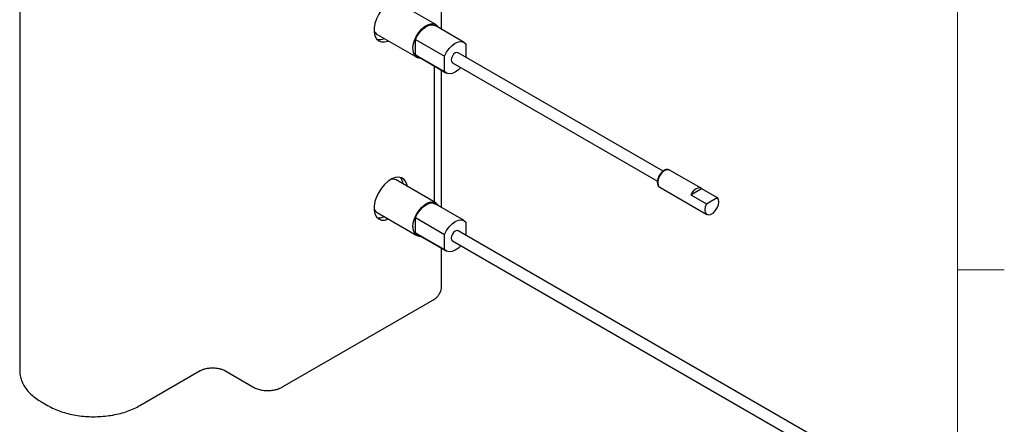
# Model space of a CAD drawing. Header units: millimetres. Extents: x 5 to 273, y 7 to 200.
# Tile 22 of 34: x 206 to 273, y 49 to 76. Entities that reach past the tile are written whole.
import ezdxf

# ---------------------------------------------------------------- set-up
doc = ezdxf.new("R2010")
doc.units = ezdxf.units.MM

msp = doc.modelspace()

# ---------------------------------------------------------------- linework, layer by layer
at = {"color": 7, "linetype": 'Continuous', "lineweight": 18}
for p, q in [((270, 9.959), (270, 196.675)), ((270, 59.489), (273.175, 59.489))]:
    msp.add_line(p, q, dxfattribs=at)
at = {"color": 7, "linetype": 'Continuous', "lineweight": 25}
for p, q in [((206.378, 82.008), (206.378, 52.678)), ((234.993, 75.799), (234.993, 81.868)), ((234.599, 76.119), (231.912, 77.67)), ((236.524, 74.915), (234.559, 76.049)), ((230.632, 75.453), (233.319, 73.902)), ((233.237, 75.11), (235.203, 73.975)), ((233.237, 74.078), (233.237, 75.11)), ((250.033, 66.181), (236.119, 74.213)), ((236.646, 74.808), (236.646, 73.909)), ((233.237, 74.078), (235.203, 72.943)), ((233.359, 73.971), (233.237, 74.078)), ((233.359, 73.971), (235.324, 72.836)), ((235.203, 72.943), (235.203, 73.975)), ((235.729, 73.538), (249.644, 65.505)), ((234.993, 63.714), (234.993, 73.027)), ((252.608, 65.018), (250.472, 66.251)), ((234.599, 64.034), (231.912, 65.585)), ((249.802, 65.09), (252.998, 63.245)), ((251.909, 64.579), (252.636, 64.999)), ((252.636, 64.999), (253.697, 64.386)), ((251.909, 64.579), (252.97, 63.967)), ((252.97, 63.967), (253.697, 64.386)), ((236.524, 62.83), (234.559, 63.965)), ((230.632, 63.368), (233.319, 61.817)), ((233.237, 63.025), (235.203, 61.89)), ((233.237, 61.993), (233.237, 63.025)), ((259.907, 48.396), (236.119, 62.128)), ((236.646, 62.723), (236.646, 61.824)), ((233.237, 61.993), (235.203, 60.858)), ((233.359, 61.886), (233.237, 61.993)), ((233.359, 61.886), (235.324, 60.751)), ((235.203, 60.858), (235.203, 61.89)), ((234.993, 58.352), (234.993, 60.943)), ((235.729, 61.453), (259.517, 47.72)), ((224.218, 51.546), (234.4, 57.424)), ((214.53, 50.281), (218.632, 52.648)), ((220.294, 52.648), (222.204, 51.546)), ((207.849, 50.526), (208.274, 50.281))]:
    msp.add_line(p, q, dxfattribs=at)
at = {"color": 8, "linetype": 'Continuous', "lineweight": 25}
msp.add_line((234.524, 64.077), (234.524, 73.298), dxfattribs=at)
at = {"color": 7, "linetype": 'Continuous', "lineweight": 25, "flags": 128}
for points in [[(232.674, 77.229), (232.659, 77.317), (232.581, 77.539), (232.455, 77.709), (232.287, 77.817), (232.084, 77.858), (231.857, 77.832), (231.616, 77.738), (231.371, 77.582), (231.136, 77.37), (230.92, 77.113), (230.733, 76.822), (230.585, 76.512), (230.482, 76.196), (230.43, 75.89), (230.43, 75.607), (230.482, 75.362), (230.585, 75.165), (230.733, 75.025), (230.92, 74.95), (231.136, 74.943), (231.371, 75.003), (231.395, 75.012)], [(233.054, 74.488), (233.08, 74.753), (233.157, 75.033), (233.281, 75.312), (233.445, 75.573), (233.638, 75.802), (233.85, 75.985), (234.068, 76.111), (234.28, 76.173), (234.473, 76.167), (234.636, 76.094), (234.76, 75.959), (234.781, 75.921)], [(233.237, 75.11), (233.373, 75.381), (233.546, 75.628), (233.745, 75.835), (233.959, 75.99), (234.172, 76.082), (234.371, 76.105), (234.544, 76.057), (234.559, 76.049)], [(235.203, 73.975), (235.339, 74.246), (235.512, 74.493), (235.711, 74.701), (235.924, 74.855), (236.138, 74.947), (236.337, 74.97), (236.51, 74.922), (236.646, 74.808)], [(236.119, 74.213), (236.03, 74.23), (235.924, 74.194), (235.819, 74.109), (235.729, 73.988), (235.67, 73.85), (235.649, 73.716)], [(235.649, 73.716), (235.67, 73.606), (235.729, 73.538), (235.729, 73.538)], [(236.297, 73.21), (236.138, 73.05), (235.924, 72.895), (235.711, 72.804), (235.512, 72.781), (235.339, 72.828), (235.203, 72.943)], [(232.674, 65.145), (232.659, 65.232), (232.581, 65.455), (232.455, 65.624), (232.287, 65.732), (232.084, 65.773), (231.857, 65.747), (231.616, 65.653), (231.371, 65.497), (231.136, 65.285), (230.92, 65.028), (230.733, 64.738), (230.585, 64.427), (230.482, 64.111), (230.43, 63.805), (230.43, 63.523), (230.482, 63.277), (230.585, 63.08), (230.733, 62.941), (230.92, 62.865), (231.136, 62.858), (231.371, 62.918), (231.395, 62.928)], [(252.636, 64.999), (252.562, 65.038), (252.473, 65.049), (252.375, 65.031), (252.273, 64.985), (252.17, 64.912), (252.072, 64.818), (251.984, 64.705), (251.909, 64.579)], [(252.97, 63.967), (252.888, 63.755), (252.86, 63.551), (252.888, 63.381), (252.971, 63.264), (253.097, 63.215), (253.251, 63.239), (253.416, 63.334), (253.57, 63.488), (253.696, 63.683), (253.778, 63.895), (253.807, 64.098), (253.779, 64.269), (253.697, 64.386)], [(233.054, 62.403), (233.08, 62.668), (233.157, 62.948), (233.281, 63.227), (233.445, 63.489), (233.638, 63.717), (233.85, 63.9), (234.068, 64.026), (234.28, 64.088), (234.473, 64.082), (234.636, 64.01), (234.76, 63.874), (234.781, 63.836)], [(233.237, 63.025), (233.373, 63.296), (233.546, 63.543), (233.745, 63.751), (233.959, 63.905), (234.172, 63.997), (234.371, 64.02), (234.544, 63.972), (234.559, 63.965)], [(235.203, 61.89), (235.339, 62.161), (235.512, 62.408), (235.711, 62.616), (235.924, 62.77), (236.138, 62.862), (236.337, 62.885), (236.51, 62.838), (236.646, 62.723)], [(236.119, 62.128), (236.03, 62.146), (235.924, 62.109), (235.819, 62.024), (235.729, 61.903), (235.67, 61.765), (235.649, 61.631)], [(235.649, 61.631), (235.67, 61.522), (235.729, 61.453), (235.729, 61.453)], [(236.297, 61.125), (236.138, 60.965), (235.924, 60.811), (235.711, 60.719), (235.512, 60.696), (235.339, 60.743), (235.203, 60.858)]]:
    msp.add_lwpolyline(points, dxfattribs=at)
at = {"color": 8, "linetype": 'Continuous', "lineweight": 25, "flags": 128}
msp.add_lwpolyline([(250.472, 66.251), (250.396, 66.278), (250.254, 66.268), (250.098, 66.193), (249.947, 66.062), (249.816, 65.888), (249.721, 65.69), (249.67, 65.491), (249.67, 65.311), (249.721, 65.17), (249.802, 65.09)], dxfattribs=at)
at = {"color": 7, "linetype": 'Continuous', "lineweight": 25}
for centre, radius, start, end in [((230.885, 75.873), 0.491, 199.82581, 238.88235), ((230.774, 75.915), 0.813, 259.48719, 294.55044), ((233.6, 74.396), 0.554, 170.47534, 268.08986), ((231.671, 65.132), 0.513, 61.99967, 99.30292), ((231.604, 65.24), 0.791, 4.94525, 41.02788), ((230.885, 63.788), 0.491, 199.82581, 238.88235), ((230.774, 63.83), 0.813, 259.48719, 294.55044), ((233.6, 62.311), 0.554, 170.47534, 268.08986)]:
    msp.add_arc(centre, radius, start, end, dxfattribs=at)
for points, knots in [([(250.475, 66.243), (250.442, 66.261), (250.368, 66.299), (250.231, 66.288), (250.086, 66.23), (249.94, 66.12), (249.809, 65.966), (249.707, 65.784), (249.643, 65.591), (249.626, 65.402), (249.661, 65.246), (249.726, 65.136), (249.786, 65.107), (249.807, 65.098)], [0, 0, 0, 0, 0.075414, 0.164535, 0.257551, 0.356814, 0.457702, 0.558441, 0.659669, 0.762153, 0.866826, 0.954885, 1, 1, 1, 1]), ([(234.4, 57.424), (234.45, 57.456), (234.575, 57.533), (234.741, 57.688), (234.884, 57.889), (234.967, 58.109), (235.002, 58.27), (234.992, 58.35), (234.991, 58.355)], [0, 0, 0, 0, 0.149991, 0.374024, 0.585021, 0.78805, 0.987875, 1, 1, 1, 1]), ([(218.632, 52.648), (218.657, 52.662), (218.73, 52.702), (218.889, 52.762), (219.112, 52.814), (219.361, 52.841), (219.619, 52.838), (219.868, 52.805), (220.084, 52.747), (220.22, 52.69), (220.28, 52.657), (220.294, 52.648)], [0, 0, 0, 0, 0.065161, 0.189432, 0.316928, 0.447477, 0.579701, 0.712003, 0.842414, 0.960722, 1, 1, 1, 1]), ([(206.382, 52.691), (206.384, 52.594), (206.388, 52.381), (206.469, 52.057), (206.609, 51.727), (206.807, 51.411), (207.062, 51.113), (207.373, 50.836), (207.646, 50.645), (207.813, 50.547), (207.849, 50.526)], [0, 0, 0, 0, 0.112469, 0.247636, 0.383578, 0.522123, 0.664337, 0.810266, 0.959047, 1, 1, 1, 1]), ([(222.204, 51.546), (222.255, 51.519), (222.392, 51.446), (222.642, 51.361), (222.951, 51.304), (223.271, 51.29), (223.591, 51.32), (223.893, 51.394), (224.098, 51.479), (224.199, 51.536), (224.218, 51.546)], [0, 0, 0, 0, 0.086921, 0.233626, 0.380603, 0.527493, 0.675137, 0.824926, 0.967651, 1, 1, 1, 1]), ([(208.274, 50.281), (208.347, 50.24), (208.556, 50.124), (208.933, 49.958), (209.409, 49.795), (209.911, 49.669), (210.432, 49.581), (210.966, 49.53), (211.506, 49.518), (212.044, 49.545), (212.574, 49.61), (213.088, 49.713), (213.582, 49.853), (214.039, 50.027), (214.348, 50.177), (214.503, 50.265), (214.53, 50.281)], [0, 0, 0, 0, 0.042533, 0.121736, 0.200769, 0.2796, 0.358223, 0.436692, 0.515084, 0.593486, 0.67197, 0.750622, 0.829538, 0.908802, 0.984112, 1, 1, 1, 1])]:
    msp.add_open_spline(points, degree=3, knots=knots, dxfattribs=at)

doc.saveas('drawing.dxf')
